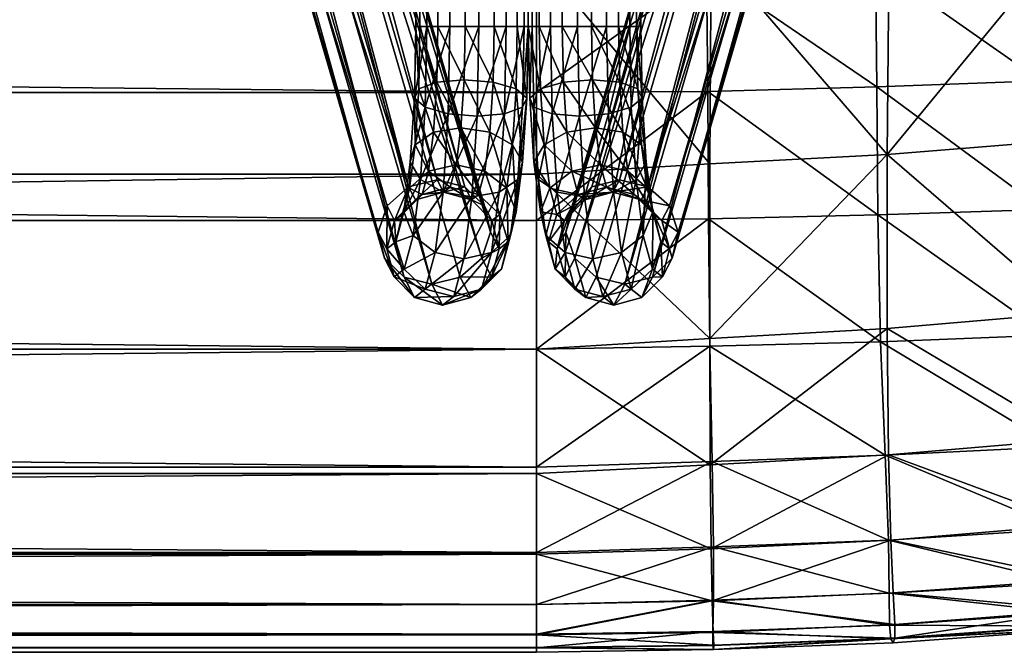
# Model space of a CAD drawing. Header units: inches. Extents: x 0 to 89.2, y -64 to 0.
# Tile 131 of 156: x 75.1 to 79.5, y -24.7 to -21.9. Entities that reach past the tile are written whole.
import ezdxf

# ---------------------------------------------------------------- set-up
doc = ezdxf.new("R2010")
doc.units = ezdxf.units.IN
doc.header["$MEASUREMENT"] = 0
doc.layers.add('AFUCH-3-BSPT', color=4, linetype='Continuous')
doc.layers.add('AFUCH-3-STUP', color=5, linetype='Continuous')

msp = doc.modelspace()

# ---------------------------------------------------------------- meshes
at = {"layer": 'AFUCH-3-BSPT'}
mesh = msp.add_polyface(dxfattribs=at)
corners = [(77.282, -1.5876, 0.4209), (77.282, -21.9693, 0.4209), (77.162, -1.5876, 0.3724), (77.162, -21.9693, 0.3724), (77.0339, -1.5876, 0.3904), (77.0339, -21.9693, 0.3904), (76.9319, -1.5876, 0.4701), (76.9319, -21.9693, 0.4701), (76.8834, -1.5876, 0.59), (76.8834, -21.9693, 0.59), (76.9014, -1.5876, 0.7182), (76.9014, -21.9693, 0.7182), (76.9811, -1.5876, 0.8202), (76.9811, -21.9693, 0.8202), (77.1011, -1.5876, 0.8686), (77.1011, -21.9693, 0.8686), (77.2292, -1.5876, 0.8506), (77.2292, -21.9693, 0.8506), (77.3312, -1.5876, 0.771), (77.3312, -21.9693, 0.771), (77.3797, -1.5876, 0.651), (77.3797, -21.9693, 0.651), (77.3617, -1.5876, 0.5228), (77.3617, -21.9693, 0.5228), (77.0963, -1.3512, 0.9074), (75.4833, -5.5664, 13.0186), (76.8515, -0.8791, 1.8758), (75.6093, -5.5963, 13.0186), (76.9771, -0.91, 1.8782), (75.7352, -5.5536, 13.0186), (77.0996, -0.8791, 1.9063), (75.8274, -5.4497, 13.0186), (77.1862, -0.7947, 1.9524), (75.8612, -5.3126, 13.0186), (77.2135, -0.6793, 2.0043), (75.8274, -5.1788, 13.0186), (77.1744, -0.564, 2.048), (75.7352, -5.0844, 13.0186), (77.0793, -0.4795, 2.0719), (76.9537, -0.4486, 2.0694), (75.3911, -5.4719, 13.0186), (76.7564, -0.7947, 1.8996), (75.3574, -5.3382, 13.0186), (76.7173, -0.6793, 1.9434), (75.3911, -5.201, 13.0186), (76.7446, -0.564, 1.9952), (75.4833, -5.0972, 13.0186), (76.8312, -0.4795, 2.0414), (75.6093, -5.0545, 13.0186)]
mesh.append_faces([[corners[k] for k in face] for face in [(16, 24, 14), (27, 26, 28), (29, 28, 30), (31, 30, 32), (37, 36, 38), (26, 40, 41), (45, 46, 47), (47, 48, 39), (25, 42, 40), (37, 33, 35)]], dxfattribs={"vtx0": -1})
mesh.append_faces([[corners[k] for k in face] for face in [(33, 32, 34), (35, 34, 36), (29, 46, 27), (27, 44, 25), (46, 29, 48), (48, 31, 37)]], dxfattribs={"vtx0": -1, "vtx1": -1})
mesh.append_faces([[corners[k] for k in face] for face in [(41, 42, 43), (43, 44, 45), (27, 46, 44), (25, 44, 42), (48, 29, 31), (37, 31, 33)]], dxfattribs={"vtx0": -1, "vtx2": -1})
mesh.append_faces([[corners[k] for k in face] for face in [(0, 1, 2), (2, 3, 4), (4, 5, 6), (10, 11, 12), (12, 13, 14), (14, 15, 16), (16, 17, 18), (22, 23, 0), (25, 26, 27), (27, 28, 29), (29, 30, 31), (31, 32, 33), (33, 34, 35), (35, 36, 37), (25, 40, 26)]], dxfattribs={"vtx1": -1})
mesh.append_faces([[corners[k] for k in face] for face in [(6, 7, 8), (8, 9, 10), (18, 19, 20), (20, 21, 22)]], dxfattribs={"vtx1": -1, "vtx2": -1})
mesh.append_faces([[corners[k] for k in face] for face in [(37, 38, 39), (41, 40, 42), (43, 42, 44), (45, 44, 46), (47, 46, 48), (39, 48, 37)]], dxfattribs={"vtx2": -1})
mesh = msp.add_polyface(dxfattribs=at)
corners = [(77.7781, -1.5876, 0.8202), (77.6629, -1.3512, 0.9074), (77.6581, -1.5876, 0.8686), (77.5972, -21.9693, 0.3724), (77.4772, -1.5876, 0.4209), (77.5972, -1.5876, 0.3724), (77.7253, -21.9693, 0.3904), (77.7253, -1.5876, 0.3904), (77.8273, -21.9693, 0.4701), (77.8273, -1.5876, 0.4701), (77.8758, -21.9693, 0.59), (77.8758, -1.5876, 0.59), (77.8578, -21.9693, 0.7182), (77.8578, -1.5876, 0.7182), (77.7781, -21.9693, 0.8202), (77.6581, -21.9693, 0.8686), (77.5299, -21.9693, 0.8506), (77.5299, -1.5876, 0.8506), (77.428, -21.9693, 0.771), (77.428, -1.5876, 0.771), (77.3795, -21.9693, 0.651), (77.3795, -1.5876, 0.651), (77.3975, -21.9693, 0.5228), (77.3975, -1.5876, 0.5228), (77.4772, -21.9693, 0.4209), (77.6799, -0.4795, 2.0719), (79.024, -5.0845, 13.0186), (77.8055, -0.4486, 2.0694), (79.1499, -5.0547, 13.0186), (77.928, -0.4795, 2.0414), (79.2759, -5.0974, 13.0186), (78.0146, -0.564, 1.9953), (79.3681, -5.2012, 13.0186), (78.0419, -0.6793, 1.9434), (79.4018, -5.3384, 13.0186), (78.0028, -0.7947, 1.8996), (79.3681, -5.4721, 13.0186), (77.9077, -0.8791, 1.8758), (79.2759, -5.5666, 13.0186), (79.1499, -5.5965, 13.0186), (77.5848, -0.564, 2.048), (78.9318, -5.179, 13.0186), (77.5457, -0.6793, 2.0043), (78.898, -5.3128, 13.0186), (77.573, -0.7947, 1.9524), (78.9318, -5.4499, 13.0186), (77.6596, -0.8791, 1.9063), (79.024, -5.5538, 13.0186), (77.7821, -0.91, 1.8782)]
mesh.append_faces([[corners[k] for k in face] for face in [(0, 1, 2), (3, 4, 5), (6, 5, 7), (8, 7, 9), (14, 13, 0), (15, 0, 2), (16, 2, 17), (18, 17, 19), (24, 23, 4), (27, 26, 28), (29, 28, 30), (31, 30, 32), (33, 32, 34), (35, 34, 36), (37, 36, 38), (26, 40, 41), (41, 42, 43), (43, 44, 45), (45, 46, 47), (47, 48, 39), (43, 26, 41)]], dxfattribs={"vtx0": -1})
mesh.append_faces([[corners[k] for k in face] for face in [(10, 9, 11), (12, 11, 13), (20, 19, 21), (22, 21, 23), (38, 32, 39), (39, 30, 47), (47, 28, 45), (45, 26, 43)]], dxfattribs={"vtx0": -1, "vtx1": -1})
mesh.append_faces([[corners[k] for k in face] for face in [(39, 32, 30), (47, 30, 28), (45, 28, 26), (38, 34, 32)]], dxfattribs={"vtx0": -1, "vtx2": -1})
mesh.append_faces([[corners[k] for k in face] for face in [(25, 26, 27), (27, 28, 29), (29, 30, 31), (35, 36, 37), (25, 40, 26), (36, 34, 38)]], dxfattribs={"vtx1": -1})
mesh.append_faces([[corners[k] for k in face] for face in [(31, 32, 33), (33, 34, 35), (41, 40, 42), (43, 42, 44)]], dxfattribs={"vtx1": -1, "vtx2": -1})
mesh.append_faces([[corners[k] for k in face] for face in [(37, 38, 39), (45, 44, 46), (47, 46, 48), (39, 48, 37)]], dxfattribs={"vtx2": -1})
mesh = msp.add_polyface(dxfattribs=at)
corners = [(76.9811, -21.9693, 0.8202), (77.0963, -22.2057, 0.9074), (77.1011, -21.9693, 0.8686), (76.9014, -21.9693, 0.7182), (76.9761, -22.2164, 0.8607), (77.162, -1.5876, 0.3724), (77.282, -21.9693, 0.4209), (77.162, -21.9693, 0.3724), (77.0339, -1.5876, 0.3904), (77.0339, -21.9693, 0.3904), (76.9319, -1.5876, 0.4701), (76.9319, -21.9693, 0.4701), (76.8834, -1.5876, 0.59), (76.8834, -21.9693, 0.59), (76.9014, -1.5876, 0.7182), (76.9811, -1.5876, 0.8202), (77.1011, -1.5876, 0.8686), (77.2292, -1.5876, 0.8506), (77.2292, -21.9693, 0.8506), (77.3312, -1.5876, 0.771), (77.3312, -21.9693, 0.771), (77.3797, -1.5876, 0.651), (77.3797, -21.9693, 0.651), (77.3617, -1.5876, 0.5228), (77.3617, -21.9693, 0.5228), (77.282, -1.5876, 0.4209), (77.0793, -23.0774, 2.0719), (75.7352, -18.4724, 13.0186), (76.9537, -23.1083, 2.0694), (75.6093, -18.5023, 13.0186), (76.8312, -23.0774, 2.0414), (75.4833, -18.4595, 13.0186), (76.7446, -22.9929, 1.9953), (75.3911, -18.3557, 13.0186), (76.7173, -22.8776, 1.9434), (75.3574, -18.2185, 13.0186), (76.7564, -22.7622, 1.8996), (75.3911, -18.0848, 13.0186), (76.8515, -22.6778, 1.8758), (75.4833, -17.9903, 13.0186), (75.6093, -17.9604, 13.0186), (77.1744, -22.9929, 2.048), (75.8274, -18.3779, 13.0186), (77.2135, -22.8776, 2.0043), (75.8612, -18.2442, 13.0186), (77.1862, -22.7622, 1.9524), (75.8274, -18.107, 13.0186), (77.0996, -22.6778, 1.9063), (75.7352, -18.0031, 13.0186), (76.9771, -22.6469, 1.8782)]
mesh.append_faces([[corners[k] for k in face] for face in [(0, 1, 2), (3, 4, 0), (5, 6, 7), (8, 7, 9), (10, 9, 11), (15, 3, 0), (16, 0, 2), (17, 2, 18), (19, 18, 20), (25, 24, 6), (28, 27, 29), (30, 29, 31), (32, 31, 33), (34, 33, 35), (36, 35, 37), (38, 37, 39), (27, 41, 42), (42, 43, 44), (44, 45, 46), (46, 47, 48), (48, 49, 40), (44, 27, 42)]], dxfattribs={"vtx0": -1})
mesh.append_faces([[corners[k] for k in face] for face in [(12, 11, 13), (14, 13, 3), (21, 20, 22), (23, 22, 24), (39, 33, 40), (40, 31, 48), (48, 29, 46), (46, 27, 44)]], dxfattribs={"vtx0": -1, "vtx1": -1})
mesh.append_faces([[corners[k] for k in face] for face in [(40, 33, 31), (48, 31, 29), (46, 29, 27), (39, 35, 33)]], dxfattribs={"vtx0": -1, "vtx2": -1})
mesh.append_faces([[corners[k] for k in face] for face in [(26, 27, 28), (28, 29, 30), (30, 31, 32), (36, 37, 38), (26, 41, 27), (37, 35, 39)]], dxfattribs={"vtx1": -1})
mesh.append_faces([[corners[k] for k in face] for face in [(32, 33, 34), (34, 35, 36), (42, 41, 43), (44, 43, 45)]], dxfattribs={"vtx1": -1, "vtx2": -1})
mesh.append_faces([[corners[k] for k in face] for face in [(38, 39, 40), (46, 45, 47), (48, 47, 49), (40, 49, 38)]], dxfattribs={"vtx2": -1})
mesh = msp.add_polyface(dxfattribs=at)
corners = [(77.4772, -21.9693, 0.4209), (77.4772, -1.5876, 0.4209), (77.5972, -21.9693, 0.3724), (77.5972, -1.5876, 0.3724), (77.7253, -21.9693, 0.3904), (77.7253, -1.5876, 0.3904), (77.8273, -21.9693, 0.4701), (77.8273, -1.5876, 0.4701), (77.8758, -21.9693, 0.59), (77.8758, -1.5876, 0.59), (77.8578, -21.9693, 0.7182), (77.8578, -1.5876, 0.7182), (77.7781, -21.9693, 0.8202), (77.7781, -1.5876, 0.8202), (77.6581, -21.9693, 0.8686), (77.6581, -1.5876, 0.8686), (77.5299, -21.9693, 0.8506), (77.5299, -1.5876, 0.8506), (77.428, -21.9693, 0.771), (77.428, -1.5876, 0.771), (77.3795, -21.9693, 0.651), (77.3795, -1.5876, 0.651), (77.3975, -21.9693, 0.5228), (77.3975, -1.5876, 0.5228), (77.6629, -22.2057, 0.9074), (77.7831, -22.2164, 0.8607), (79.2759, -17.9905, 13.0186), (77.9077, -22.6778, 1.8758), (79.1499, -17.9606, 13.0186), (77.7821, -22.6469, 1.8782), (79.024, -18.0033, 13.0186), (77.6596, -22.6778, 1.9063), (78.9318, -18.1072, 13.0186), (77.573, -22.7622, 1.9524), (78.898, -18.2443, 13.0186), (77.5457, -22.8776, 2.0043), (78.9318, -18.3781, 13.0186), (77.5848, -22.9929, 2.048), (79.024, -18.4725, 13.0186), (77.6799, -23.0774, 2.0719), (77.8055, -23.1083, 2.0694), (79.3681, -18.085, 13.0186), (78.0028, -22.7622, 1.8996), (79.4018, -18.2187, 13.0186), (78.0419, -22.8776, 1.9434), (79.3681, -18.3559, 13.0186), (78.0146, -22.9929, 1.9952), (79.2759, -18.4597, 13.0186), (77.928, -23.0774, 2.0414), (79.1499, -18.5024, 13.0186)]
mesh.append_faces([[corners[k] for k in face] for face in [(16, 24, 14), (14, 25, 12), (28, 27, 29), (30, 29, 31), (32, 31, 33), (38, 37, 39), (27, 41, 42), (46, 47, 48), (48, 49, 40), (26, 43, 41), (38, 34, 36)]], dxfattribs={"vtx0": -1})
mesh.append_faces([[corners[k] for k in face] for face in [(34, 33, 35), (36, 35, 37), (30, 47, 28), (28, 45, 26), (47, 30, 49), (49, 32, 38)]], dxfattribs={"vtx0": -1, "vtx1": -1})
mesh.append_faces([[corners[k] for k in face] for face in [(42, 43, 44), (44, 45, 46), (28, 47, 45), (26, 45, 43), (49, 30, 32), (38, 32, 34)]], dxfattribs={"vtx0": -1, "vtx2": -1})
mesh.append_faces([[corners[k] for k in face] for face in [(0, 1, 2), (2, 3, 4), (4, 5, 6), (10, 11, 12), (12, 13, 14), (14, 15, 16), (16, 17, 18), (22, 23, 0), (26, 27, 28), (28, 29, 30), (30, 31, 32), (32, 33, 34), (34, 35, 36), (36, 37, 38), (26, 41, 27)]], dxfattribs={"vtx1": -1})
mesh.append_faces([[corners[k] for k in face] for face in [(6, 7, 8), (8, 9, 10), (18, 19, 20), (20, 21, 22)]], dxfattribs={"vtx1": -1, "vtx2": -1})
mesh.append_faces([[corners[k] for k in face] for face in [(38, 39, 40), (42, 41, 43), (44, 43, 45), (46, 45, 47), (48, 47, 49), (40, 49, 38)]], dxfattribs={"vtx2": -1})
mesh = msp.add_polyface(dxfattribs=at)
corners = [(77.1011, -21.9693, 0.8686), (77.0963, -22.2057, 0.9074), (77.2243, -22.2164, 0.8912), (77.2292, -21.9693, 0.8506), (77.3257, -22.2459, 0.8164), (77.3312, -21.9693, 0.771), (77.3733, -22.2861, 0.703), (77.3797, -21.9693, 0.651), (77.3545, -22.3264, 0.5814), (77.3617, -21.9693, 0.5228), (77.2742, -22.3558, 0.4843), (77.282, -21.9693, 0.4209), (77.154, -22.3666, 0.4376), (77.162, -21.9693, 0.3724), (77.0261, -22.3558, 0.4538), (77.0339, -21.9693, 0.3904), (76.9247, -22.3264, 0.5287), (76.9319, -21.9693, 0.4701), (76.877, -22.2861, 0.642), (76.8834, -21.9693, 0.59), (76.8959, -22.2459, 0.7636), (76.9014, -21.9693, 0.7182), (76.9761, -22.2164, 0.8607), (76.9811, -21.9693, 0.8202), (76.8586, -22.5692, 0.7925), (76.8797, -22.493, 0.8949), (76.9394, -22.6083, 1.1597), (76.9617, -22.4373, 0.9781), (77.0612, -22.5804, 1.1934), (77.1876, -22.6083, 1.1902), (77.0826, -22.4168, 1.0197), (77.2099, -22.4373, 1.0085), (76.9039, -22.6454, 0.6982), (77.0036, -22.7012, 0.6374), (77.1309, -22.7216, 0.6262), (77.2517, -22.7012, 0.6678), (77.3548, -22.5692, 0.8534), (77.3337, -22.6454, 0.751), (77.3095, -22.493, 0.9477), (77.2846, -22.6844, 1.151)]
mesh.append_faces([[corners[k] for k in face] for face in [(0, 2, 3), (3, 4, 5), (9, 10, 11), (11, 12, 13), (13, 14, 15), (15, 16, 17), (30, 29, 31), (1, 31, 2), (14, 32, 16), (12, 33, 14), (10, 34, 12), (8, 35, 10), (38, 2, 31), (31, 39, 38)]], dxfattribs={"vtx0": -1})
mesh.append_faces([[corners[k] for k in face] for face in [(24, 25, 18), (32, 24, 16), (36, 37, 6), (38, 36, 4)]], dxfattribs={"vtx0": -1, "vtx1": -1})
mesh.append_faces([[corners[k] for k in face] for face in [(5, 6, 7), (7, 8, 9), (17, 18, 19), (19, 20, 21), (6, 37, 8), (4, 36, 6)]], dxfattribs={"vtx0": -1, "vtx2": -1})
mesh.append_faces([[corners[k] for k in face] for face in [(25, 27, 20), (28, 29, 30), (30, 31, 1), (27, 30, 22)]], dxfattribs={"vtx1": -1})
mesh.append_faces([[corners[k] for k in face] for face in [(5, 4, 6), (7, 6, 8), (17, 16, 18), (19, 18, 20), (24, 18, 16), (25, 20, 18)]], dxfattribs={"vtx1": -1, "vtx2": -1})
mesh.append_faces([[corners[k] for k in face] for face in [(0, 1, 2), (3, 2, 4), (9, 8, 10), (11, 10, 12), (13, 12, 14), (15, 14, 16), (21, 20, 22), (23, 22, 1), (26, 27, 25), (28, 30, 27), (27, 22, 20), (30, 1, 22), (38, 4, 2)]], dxfattribs={"vtx2": -1})
mesh = msp.add_polyface(dxfattribs=at)
corners = [(77.7253, -21.9693, 0.3904), (77.6052, -22.3666, 0.4376), (77.5972, -21.9693, 0.3724), (77.485, -22.3558, 0.4843), (77.4772, -21.9693, 0.4209), (77.4047, -22.3264, 0.5814), (77.3975, -21.9693, 0.5228), (77.3859, -22.2861, 0.703), (77.3795, -21.9693, 0.651), (77.4335, -22.2459, 0.8164), (77.428, -21.9693, 0.771), (77.5349, -22.2164, 0.8912), (77.5299, -21.9693, 0.8506), (77.6629, -22.2057, 0.9074), (77.6581, -21.9693, 0.8686), (77.7831, -22.2164, 0.8607), (77.7781, -21.9693, 0.8202), (77.8633, -22.2459, 0.7636), (77.8578, -21.9693, 0.7182), (77.8821, -22.2861, 0.642), (77.8758, -21.9693, 0.59), (77.8345, -22.3264, 0.5287), (77.8273, -21.9693, 0.4701), (77.7331, -22.3558, 0.4538), (77.4043, -22.5692, 0.8534), (77.4497, -22.493, 0.9477), (77.5716, -22.6083, 1.1902), (77.5493, -22.4373, 1.0085), (77.698, -22.5804, 1.1934), (77.8198, -22.6083, 1.1597), (77.6766, -22.4168, 1.0197), (77.7975, -22.4373, 0.9781), (77.4255, -22.6454, 0.751), (77.5075, -22.7012, 0.6678), (77.6283, -22.7216, 0.6262), (77.7556, -22.7012, 0.6374), (77.9006, -22.5692, 0.7925), (77.8553, -22.6454, 0.6982), (77.8795, -22.493, 0.8949), (77.9044, -22.6844, 1.0982)]
mesh.append_faces([[corners[k] for k in face] for face in [(0, 1, 2), (2, 3, 4), (4, 5, 6), (10, 11, 12), (16, 17, 18), (22, 23, 0), (30, 29, 31), (13, 31, 15), (3, 32, 5), (1, 33, 3), (23, 34, 1), (21, 35, 23), (38, 15, 31), (31, 39, 38)]], dxfattribs={"vtx0": -1})
mesh.append_faces([[corners[k] for k in face] for face in [(24, 25, 7), (32, 24, 5), (36, 37, 19), (38, 36, 17)]], dxfattribs={"vtx0": -1, "vtx1": -1})
mesh.append_faces([[corners[k] for k in face] for face in [(6, 7, 8), (8, 9, 10), (18, 19, 20), (20, 21, 22), (19, 37, 21), (17, 36, 19)]], dxfattribs={"vtx0": -1, "vtx2": -1})
mesh.append_faces([[corners[k] for k in face] for face in [(25, 27, 9), (28, 29, 30), (30, 31, 13), (27, 30, 11)]], dxfattribs={"vtx1": -1})
mesh.append_faces([[corners[k] for k in face] for face in [(6, 5, 7), (8, 7, 9), (18, 17, 19), (20, 19, 21), (24, 7, 5), (25, 9, 7)]], dxfattribs={"vtx1": -1, "vtx2": -1})
mesh.append_faces([[corners[k] for k in face] for face in [(2, 1, 3), (4, 3, 5), (10, 9, 11), (12, 11, 13), (14, 13, 15), (16, 15, 17), (22, 21, 23), (0, 23, 1), (26, 27, 25), (28, 30, 27), (27, 11, 9), (30, 13, 11), (38, 17, 15)]], dxfattribs={"vtx2": -1})
mesh = msp.add_polyface(dxfattribs=at)
corners = [(77.2135, -22.8776, 2.0043), (77.2194, -22.8266, 1.6816), (77.1862, -22.7622, 1.9524), (77.1293, -22.7353, 1.6643), (77.0996, -22.6778, 1.9063), (77.0056, -22.7019, 1.6468), (76.9771, -22.6469, 1.8782), (76.8812, -22.7353, 1.6338), (76.8515, -22.6778, 1.8758), (76.7896, -22.8266, 1.6288), (76.7564, -22.7622, 1.8996), (77.0346, -22.6789, 1.4101), (76.9116, -22.7113, 1.3864), (76.9394, -22.6083, 1.1597), (76.8548, -22.6844, 1.0982), (76.8797, -22.493, 0.8949), (76.8586, -22.5692, 0.7925), (77.0612, -22.5804, 1.1934), (76.9617, -22.4373, 0.9781), (77.1597, -22.7113, 1.4168), (77.1876, -22.6083, 1.1902), (76.8236, -22.7997, 1.3519), (76.83, -22.7885, 1.0254), (76.8717, -22.8925, 0.9607), (76.9039, -22.6454, 0.6982), (77.0036, -22.7012, 0.6374), (77.0261, -22.3558, 0.4538), (77.1309, -22.7216, 0.6262), (76.9687, -22.9687, 0.9215), (77.154, -22.3666, 0.4376), (77.2517, -22.7012, 0.6678), (77.095, -22.9965, 0.9183), (77.2742, -22.3558, 0.4843), (77.3015, -22.8925, 1.0134), (77.2168, -22.9687, 0.9519), (77.3337, -22.6454, 0.751), (77.3545, -22.3264, 0.5814), (77.3263, -22.7885, 1.0863), (77.3548, -22.5692, 0.8534), (77.2534, -22.7997, 1.4046), (77.2906, -22.9205, 1.3768), (77.2846, -22.6844, 1.151), (77.3095, -22.493, 0.9477), (77.2099, -22.4373, 1.0085)]
mesh.append_faces([[corners[k] for k in face] for face in [(2, 3, 4), (4, 5, 6), (6, 7, 8), (8, 9, 10), (11, 3, 19), (17, 19, 20), (21, 7, 12), (25, 23, 24), (27, 28, 25), (30, 31, 27), (35, 34, 30), (20, 39, 41)]], dxfattribs={"vtx0": -1})
mesh.append_faces([[corners[k] for k in face] for face in [(22, 14, 16), (23, 22, 24), (37, 33, 38), (39, 40, 41), (41, 37, 42)]], dxfattribs={"vtx0": -1, "vtx1": -1})
mesh.append_faces([[corners[k] for k in face] for face in [(0, 1, 2), (22, 21, 14), (24, 22, 16), (38, 33, 35), (41, 40, 37), (42, 37, 38)]], dxfattribs={"vtx0": -1, "vtx2": -1})
mesh.append_faces([[corners[k] for k in face] for face in [(12, 11, 13), (14, 13, 15), (13, 17, 18), (5, 3, 11), (11, 19, 17), (7, 5, 12), (9, 7, 21), (21, 12, 14), (25, 24, 26), (27, 25, 29), (30, 27, 32), (33, 34, 35), (35, 30, 36), (39, 19, 1)]], dxfattribs={"vtx1": -1})
mesh.append_faces([[corners[k] for k in face] for face in [(14, 15, 16)]], dxfattribs={"vtx1": -1, "vtx2": -1})
mesh.append_faces([[corners[k] for k in face] for face in [(2, 1, 3), (4, 3, 5), (6, 5, 7), (8, 7, 9), (5, 11, 12), (12, 13, 14), (11, 17, 13), (19, 3, 1), (20, 19, 39), (43, 20, 41)]], dxfattribs={"vtx2": -1})
mesh = msp.add_polyface(dxfattribs=at)
corners = [(78.0419, -22.8776, 1.9434), (77.9696, -22.8266, 1.6288), (78.0028, -22.7622, 1.8996), (77.878, -22.7353, 1.6338), (77.9077, -22.6778, 1.8758), (77.7536, -22.7019, 1.6468), (77.7821, -22.6469, 1.8782), (77.6298, -22.7353, 1.6643), (77.6596, -22.6778, 1.9063), (77.5398, -22.8266, 1.6816), (77.573, -22.7622, 1.9524), (77.7246, -22.6789, 1.4101), (77.5995, -22.7113, 1.4168), (77.5716, -22.6083, 1.1902), (77.4746, -22.6844, 1.151), (77.4497, -22.493, 0.9477), (77.4043, -22.5692, 0.8534), (77.698, -22.5804, 1.1934), (77.5493, -22.4373, 1.0085), (77.8476, -22.7113, 1.3864), (77.8198, -22.6083, 1.1597), (77.5058, -22.7997, 1.4046), (77.4329, -22.7885, 1.0863), (77.4577, -22.8925, 1.0134), (77.4255, -22.6454, 0.751), (77.5075, -22.7012, 0.6678), (77.485, -22.3558, 0.4843), (77.6283, -22.7216, 0.6262), (77.5424, -22.9686, 0.9519), (77.6052, -22.3666, 0.4376), (77.7556, -22.7012, 0.6374), (77.6642, -22.9965, 0.9183), (77.7331, -22.3558, 0.4538), (77.8875, -22.8925, 0.9607), (77.7905, -22.9686, 0.9215), (77.8553, -22.6454, 0.6982), (77.8345, -22.3264, 0.5287), (77.9292, -22.7885, 1.0254), (77.9006, -22.5692, 0.7925), (77.9356, -22.7997, 1.3519), (77.9649, -22.9205, 1.3159), (77.9044, -22.6844, 1.0982), (77.8795, -22.493, 0.8949), (77.7975, -22.4373, 0.9781)]
mesh.append_faces([[corners[k] for k in face] for face in [(2, 3, 4), (4, 5, 6), (6, 7, 8), (8, 9, 10), (11, 3, 19), (17, 19, 20), (21, 7, 12), (25, 23, 24), (27, 28, 25), (30, 31, 27), (35, 34, 30), (20, 39, 41)]], dxfattribs={"vtx0": -1})
mesh.append_faces([[corners[k] for k in face] for face in [(22, 14, 16), (23, 22, 24), (37, 33, 38), (39, 40, 41), (41, 37, 42)]], dxfattribs={"vtx0": -1, "vtx1": -1})
mesh.append_faces([[corners[k] for k in face] for face in [(0, 1, 2), (22, 21, 14), (24, 22, 16), (38, 33, 35), (41, 40, 37), (42, 37, 38)]], dxfattribs={"vtx0": -1, "vtx2": -1})
mesh.append_faces([[corners[k] for k in face] for face in [(12, 11, 13), (14, 13, 15), (13, 17, 18), (5, 3, 11), (11, 19, 17), (7, 5, 12), (9, 7, 21), (21, 12, 14), (25, 24, 26), (27, 25, 29), (30, 27, 32), (33, 34, 35), (35, 30, 36), (39, 19, 1)]], dxfattribs={"vtx1": -1})
mesh.append_faces([[corners[k] for k in face] for face in [(14, 15, 16)]], dxfattribs={"vtx1": -1, "vtx2": -1})
mesh.append_faces([[corners[k] for k in face] for face in [(2, 1, 3), (4, 3, 5), (6, 5, 7), (8, 7, 9), (5, 11, 12), (12, 13, 14), (11, 17, 13), (19, 3, 1), (20, 19, 39), (43, 20, 41)]], dxfattribs={"vtx2": -1})
mesh = msp.add_polyface(dxfattribs=at)
corners = [(76.8312, -23.0774, 2.0414), (77.0014, -23.2007, 1.6804), (76.9537, -23.1083, 2.0694), (77.1258, -23.1673, 1.6934), (77.0793, -23.0774, 2.0719), (77.2173, -23.076, 1.6984), (77.1744, -22.9929, 2.048), (77.2516, -22.9513, 1.6941), (77.2135, -22.8776, 2.0043), (77.2194, -22.8266, 1.6816), (76.7564, -22.7622, 1.8996), (76.7896, -22.8266, 1.6288), (76.7554, -22.9513, 1.6332), (76.7173, -22.8776, 1.9434), (76.7876, -23.076, 1.6456), (76.7446, -22.9929, 1.9953), (76.8776, -23.1673, 1.663), (76.7943, -22.9205, 1.3159), (76.8236, -22.7997, 1.3519), (76.83, -22.7885, 1.0254), (76.8315, -23.0413, 1.2881), (76.8717, -22.8925, 0.9607), (76.9252, -23.1297, 1.2759), (76.9687, -22.9687, 0.9215), (77.0036, -22.7012, 0.6374), (77.0503, -23.1621, 1.2826), (77.095, -22.9965, 0.9183), (77.1309, -22.7216, 0.6262), (77.1733, -23.1297, 1.3064), (77.2168, -22.9687, 0.9519), (77.2517, -22.7012, 0.6678), (77.2612, -23.0413, 1.3409), (77.3015, -22.8925, 1.0134), (77.2906, -22.9205, 1.3768), (77.3263, -22.7885, 1.0863), (77.2534, -22.7997, 1.4046)]
mesh.append_faces([[corners[k] for k in face] for face in [(0, 1, 2), (2, 3, 4), (4, 5, 6), (15, 16, 0), (22, 14, 20), (23, 20, 21), (25, 16, 22), (26, 22, 23), (28, 1, 25), (29, 25, 26), (31, 3, 28), (32, 28, 29)]], dxfattribs={"vtx0": -1})
mesh.append_faces([[corners[k] for k in face] for face in [(12, 11, 17), (17, 18, 19), (14, 12, 20), (20, 17, 21), (7, 5, 33), (33, 31, 34), (9, 7, 35)]], dxfattribs={"vtx0": -1, "vtx1": -1})
mesh.append_faces([[corners[k] for k in face] for face in [(6, 7, 8), (10, 12, 13), (13, 14, 15), (17, 11, 18), (20, 12, 17), (21, 17, 19), (33, 5, 31), (34, 31, 32), (35, 7, 33)]], dxfattribs={"vtx0": -1, "vtx2": -1})
mesh.append_faces([[corners[k] for k in face] for face in [(16, 14, 22), (22, 20, 23), (23, 21, 24), (1, 16, 25), (25, 22, 26), (26, 23, 27), (3, 1, 28), (28, 25, 29), (29, 26, 30), (5, 3, 31), (31, 28, 32)]], dxfattribs={"vtx1": -1})
mesh.append_faces([[corners[k] for k in face] for face in [(6, 5, 7), (8, 7, 9), (10, 11, 12), (13, 12, 14)]], dxfattribs={"vtx1": -1, "vtx2": -1})
mesh.append_faces([[corners[k] for k in face] for face in [(2, 1, 3), (4, 3, 5), (15, 14, 16), (0, 16, 1)]], dxfattribs={"vtx2": -1})
mesh = msp.add_polyface(dxfattribs=at)
corners = [(77.6799, -23.0774, 2.0719), (77.7578, -23.2007, 1.6804), (77.8055, -23.1083, 2.0694), (77.8816, -23.1673, 1.6629), (77.928, -23.0774, 2.0414), (77.9716, -23.076, 1.6456), (78.0146, -22.9929, 1.9952), (78.0038, -22.9513, 1.6331), (78.0419, -22.8776, 1.9434), (77.9696, -22.8266, 1.6288), (77.573, -22.7622, 1.9524), (77.5398, -22.8266, 1.6816), (77.5076, -22.9513, 1.6941), (77.5457, -22.8776, 2.0043), (77.5418, -23.076, 1.6984), (77.5848, -22.9929, 2.048), (77.6334, -23.1673, 1.6934), (77.4686, -22.9205, 1.3768), (77.5058, -22.7997, 1.4046), (77.4329, -22.7885, 1.0863), (77.4979, -23.0413, 1.3409), (77.4577, -22.8925, 1.0134), (77.5859, -23.1297, 1.3064), (77.5424, -22.9686, 0.9519), (77.5075, -22.7012, 0.6678), (77.7089, -23.1621, 1.2826), (77.6642, -22.9965, 0.9183), (77.6283, -22.7216, 0.6262), (77.834, -23.1297, 1.2759), (77.7905, -22.9686, 0.9215), (77.7556, -22.7012, 0.6374), (77.9277, -23.0413, 1.2881), (77.8875, -22.8925, 0.9607), (77.9649, -22.9205, 1.3159), (77.9292, -22.7885, 1.0254), (77.9356, -22.7997, 1.3519)]
mesh.append_faces([[corners[k] for k in face] for face in [(0, 1, 2), (2, 3, 4), (4, 5, 6), (15, 16, 0), (22, 14, 20), (23, 20, 21), (25, 16, 22), (26, 22, 23), (28, 1, 25), (29, 25, 26), (31, 3, 28), (32, 28, 29)]], dxfattribs={"vtx0": -1})
mesh.append_faces([[corners[k] for k in face] for face in [(12, 11, 17), (17, 18, 19), (14, 12, 20), (20, 17, 21), (7, 5, 33), (33, 31, 34), (9, 7, 35)]], dxfattribs={"vtx0": -1, "vtx1": -1})
mesh.append_faces([[corners[k] for k in face] for face in [(6, 7, 8), (10, 12, 13), (13, 14, 15), (17, 11, 18), (20, 12, 17), (21, 17, 19), (33, 5, 31), (34, 31, 32), (35, 7, 33)]], dxfattribs={"vtx0": -1, "vtx2": -1})
mesh.append_faces([[corners[k] for k in face] for face in [(16, 14, 22), (22, 20, 23), (23, 21, 24), (1, 16, 25), (25, 22, 26), (26, 23, 27), (3, 1, 28), (28, 25, 29), (29, 26, 30), (5, 3, 31), (31, 28, 32)]], dxfattribs={"vtx1": -1})
mesh.append_faces([[corners[k] for k in face] for face in [(6, 5, 7), (8, 7, 9), (10, 11, 12), (13, 12, 14)]], dxfattribs={"vtx1": -1, "vtx2": -1})
mesh.append_faces([[corners[k] for k in face] for face in [(2, 1, 3), (4, 3, 5), (15, 14, 16), (0, 16, 1)]], dxfattribs={"vtx2": -1})
at = {"layer": 'AFUCH-3-STUP'}
mesh = msp.add_polyface(dxfattribs=at)
corners = [(24.9638, -12.6134, 13.137), (77.4157, -12.6134, 13.137), (77.4157, -13.0931, 13.1366), (24.9638, -13.0931, 13.1366), (77.4157, -13.5727, 13.1362), (24.9638, -13.5727, 13.1362), (77.4157, -14.0524, 13.1358), (24.9638, -14.0524, 13.1358), (77.4157, -14.5321, 13.1354), (24.9638, -14.5321, 13.1354), (77.4157, -15.0119, 13.135), (24.9638, -15.0119, 13.135), (77.4157, -15.4917, 13.1346), (24.9638, -15.4917, 13.1346), (77.4157, -15.9715, 13.1342), (24.9638, -15.9715, 13.1342), (77.4157, -16.4512, 13.1338), (24.9638, -16.4512, 13.1338), (77.4157, -16.931, 13.1334), (24.9638, -16.931, 13.1334), (77.4157, -17.4107, 13.133), (24.9638, -17.4107, 13.133), (77.4157, -17.8905, 13.1326), (24.9638, -13.4227, 17.4304), (77.4157, -13.4227, 17.4304), (77.4157, -12.6696, 17.4183), (24.9638, -14.1942, 17.4369), (77.4157, -14.1942, 17.4369), (24.9638, -14.9938, 17.4397), (77.4157, -14.9938, 17.4397), (24.9638, -15.829, 17.42), (77.4157, -15.829, 17.42), (24.9638, -16.6983, 17.3994), (77.4157, -16.6983, 17.3994), (24.9638, -17.6086, 17.3626), (77.4157, -17.6086, 17.3626), (24.9638, -18.5636, 17.3057), (77.4157, -18.5636, 17.3057), (24.9638, -19.5649, 17.2254), (77.4157, -19.5649, 17.2254), (24.9638, -20.609, 17.1168), (77.4157, -20.609, 17.1168), (24.9638, -21.6588, 16.9691), (77.4157, -21.6588, 16.9691), (24.9638, -22.622, 16.8015), (77.4157, -22.622, 16.8015), (24.9638, -23.395, 16.6375), (77.4157, -23.395, 16.6375), (24.9638, -23.9436, 16.4866), (77.4157, -23.9436, 16.4866), (24.9638, -24.3004, 16.3426), (77.4157, -24.3004, 16.3426), (24.9638, -24.5232, 16.1887), (77.4157, -24.5232, 16.1887), (24.9638, -24.6566, 15.9895), (77.4157, -24.6566, 15.9895), (24.9638, -24.7124, 15.7261), (77.4157, -24.7124, 15.7261), (24.9638, -24.734, 15.4029), (77.4157, -24.734, 15.4029), (24.9638, -24.7148, 15.0677), (77.4157, -24.7148, 15.0677), (24.9638, -24.6537, 14.7741), (77.4157, -24.6537, 14.7741), (24.9638, -24.5227, 14.538), (77.4157, -24.5227, 14.538), (24.9638, -24.2931, 14.3437), (77.4157, -24.2931, 14.3437), (24.9638, -23.9163, 14.1531), (77.4157, -23.9163, 14.1531), (24.9638, -23.3958, 13.9674), (77.4157, -23.3958, 13.9674), (24.9638, -22.8262, 13.7839), (77.4157, -22.8262, 13.7839), (24.9638, -22.2611, 13.6018), (77.4157, -22.2611, 13.6018), (24.9638, -21.7214, 13.4279), (77.4157, -21.7214, 13.4279), (24.9638, -21.2506, 13.2762), (77.4157, -21.2506, 13.2762), (24.9638, -20.8808, 13.176), (77.4157, -20.8808, 13.176)]
mesh.append_faces([[corners[k] for k in face] for face in [(0, 1, 2), (3, 2, 4), (5, 4, 6), (7, 6, 8), (9, 8, 10), (11, 10, 12), (13, 12, 14), (15, 14, 16), (17, 16, 18), (19, 18, 20), (21, 20, 22), (23, 24, 25), (26, 27, 24), (28, 29, 27), (30, 31, 29), (32, 33, 31), (34, 35, 33), (36, 37, 35), (38, 39, 37), (40, 41, 39), (42, 43, 41), (44, 45, 43), (46, 47, 45), (48, 49, 47), (56, 57, 55), (58, 59, 57), (60, 61, 59), (68, 69, 67), (70, 71, 69), (72, 73, 71), (74, 75, 73), (76, 77, 75), (80, 81, 79)]], dxfattribs={"vtx0": -1, "vtx1": -1, "vtx2": -1})
mesh.append_faces([[corners[k] for k in face] for face in [(50, 51, 49), (52, 53, 51), (54, 55, 53), (62, 63, 61), (64, 65, 63), (66, 67, 65), (78, 79, 77)]], dxfattribs={"vtx1": -1, "vtx2": -1})
mesh = msp.add_polyface(dxfattribs=at)
corners = [(77.4157, -20.8808, 13.176), (24.9638, -20.8808, 13.176), (24.9638, -20.5583, 13.1465), (77.4157, -20.5583, 13.1465), (24.9638, -20.2031, 13.1354), (77.4157, -20.2031, 13.1354), (24.9638, -19.7868, 13.131), (77.4157, -19.7868, 13.131), (24.9638, -19.3263, 13.1314), (77.4157, -19.3263, 13.1314), (24.9638, -18.8497, 13.1318), (77.4157, -18.8497, 13.1318), (24.9638, -18.3702, 13.1322), (77.4157, -18.3702, 13.1322), (24.9638, -17.8905, 13.1326), (77.4157, -17.8905, 13.1326), (77.4157, -17.4107, 13.133), (24.9638, -17.4107, 13.133), (24.9638, -16.931, 13.1334), (77.4157, -16.6983, 17.3994), (24.9638, -16.6983, 17.3994), (24.9638, -17.6086, 17.3626), (77.4157, -17.6086, 17.3626), (24.9638, -18.5636, 17.3057), (77.4157, -18.5636, 17.3057), (24.9638, -19.5649, 17.2254), (77.4157, -19.5649, 17.2254), (24.9638, -20.609, 17.1168), (77.4157, -20.609, 17.1168), (24.9638, -21.6588, 16.9691), (77.4157, -21.6588, 16.9691), (24.9638, -22.622, 16.8015), (77.4157, -22.622, 16.8015), (24.9638, -23.395, 16.6375), (77.4157, -23.395, 16.6375), (24.9638, -23.9436, 16.4866), (77.4157, -23.9436, 16.4866), (24.9638, -24.3004, 16.3426), (77.4157, -24.3004, 16.3426), (24.9638, -24.5232, 16.1887), (77.4157, -24.5232, 16.1887), (24.9638, -24.6566, 15.9895), (77.4157, -24.6566, 15.9895), (24.9638, -24.7124, 15.7261), (77.4157, -24.7124, 15.7261), (24.9638, -24.734, 15.4029), (77.4157, -24.734, 15.4029), (24.9638, -24.7148, 15.0677), (77.4157, -24.7148, 15.0677), (24.9638, -24.6537, 14.7741), (77.4157, -24.6537, 14.7741), (24.9638, -24.5227, 14.538), (77.4157, -24.5227, 14.538), (24.9638, -24.2931, 14.3437), (77.4157, -24.2931, 14.3437), (24.9638, -23.9163, 14.1531), (77.4157, -23.9163, 14.1531), (24.9638, -23.3958, 13.9674), (77.4157, -23.3958, 13.9674), (24.9638, -22.8262, 13.7839), (77.4157, -22.8262, 13.7839), (24.9638, -22.2611, 13.6018), (77.4157, -22.2611, 13.6018), (24.9638, -21.7214, 13.4279), (77.4157, -21.7214, 13.4279), (24.9638, -21.2506, 13.2762), (77.4157, -21.2506, 13.2762)]
mesh.append_faces([[corners[k] for k in face] for face in [(0, 1, 2), (4, 5, 3), (5, 4, 6), (6, 7, 5), (7, 6, 8), (8, 9, 7), (9, 8, 10), (10, 11, 9), (11, 10, 12), (12, 13, 11), (13, 12, 14), (14, 15, 13), (16, 17, 18), (15, 14, 17), (19, 20, 21), (22, 21, 23), (24, 23, 25), (26, 25, 27), (28, 27, 29), (30, 29, 31), (32, 31, 33), (34, 33, 35), (36, 35, 37), (44, 43, 45), (46, 45, 47), (48, 47, 49), (56, 55, 57), (58, 57, 59), (60, 59, 61), (62, 61, 63), (64, 63, 65)]], dxfattribs={"vtx0": -1, "vtx1": -1, "vtx2": -1})
mesh.append_faces([[corners[k] for k in face] for face in [(2, 3, 0), (3, 2, 4), (38, 37, 39), (40, 39, 41), (42, 41, 43), (50, 49, 51), (52, 51, 53), (54, 53, 55), (66, 65, 1)]], dxfattribs={"vtx1": -1, "vtx2": -1})
mesh = msp.add_polyface(dxfattribs=at)
corners = [(78.8971, -21.2161, 13.3032), (78.1565, -21.2518, 13.2933), (78.1404, -20.8715, 13.1888), (78.8692, -20.8226, 13.1983), (79.6097, -21.1562, 13.3175), (78.9118, -21.6973, 13.4479), (78.167, -21.7224, 13.4363), (79.6326, -21.6609, 13.4571), (78.9181, -22.237, 13.6107), (78.1721, -22.2573, 13.6037), (78.9224, -22.8024, 13.7825), (78.1749, -22.8194, 13.7848), (78.9346, -23.3621, 13.967), (78.1811, -23.3816, 13.9661), (78.9544, -23.8637, 14.1535), (78.1916, -23.8905, 14.1478), (80.273, -21.062, 13.3338), (79.5603, -20.7336, 13.2051), (79.6424, -22.2099, 13.6227), (79.6521, -22.778, 13.794), (79.6735, -23.3332, 13.9792), (79.7055, -23.8261, 14.1619), (79.7798, -21.5427, 16.9579), (78.9735, -21.5993, 16.9642), (78.9635, -22.535, 16.8064), (79.768, -22.4708, 16.8089), (78.1874, -21.6331, 16.9661), (78.1814, -22.5772, 16.8042), (78.1806, -23.3483, 16.6431), (78.9641, -23.3042, 16.6478), (79.7727, -23.2346, 16.6529), (78.2007, -20.6037, 17.1097), (78.9982, -20.5796, 17.1014), (79.8145, -20.5357, 17.0939), (78.1827, -23.9059, 16.4932), (78.9705, -23.8619, 16.4925), (79.7843, -23.7924, 16.4991)]
mesh.append_faces([[corners[k] for k in face] for face in [(2, 3, 0), (5, 6, 1), (7, 5, 0), (8, 9, 6), (6, 5, 8), (10, 11, 9), (9, 8, 10), (12, 13, 11), (11, 10, 12), (14, 15, 13), (13, 12, 14), (16, 4, 17), (18, 8, 5), (5, 7, 18), (19, 10, 8), (8, 18, 19), (20, 12, 10), (10, 19, 20), (21, 14, 12), (12, 20, 21), (22, 23, 24), (24, 25, 22), (26, 27, 24), (24, 23, 26), (28, 29, 24), (24, 27, 28), (30, 25, 24), (24, 29, 30), (31, 26, 23), (23, 32, 31), (33, 32, 23), (23, 22, 33), (29, 28, 34), (34, 35, 29), (29, 35, 36), (36, 30, 29)]], dxfattribs={"vtx0": -1, "vtx1": -1, "vtx2": -1})
mesh.append_faces([[corners[k] for k in face] for face in [(0, 1, 2), (4, 0, 3), (1, 0, 5), (0, 4, 7)]], dxfattribs={"vtx1": -1, "vtx2": -1})
mesh = msp.add_polyface(dxfattribs=at)
corners = [(77.4154, -21.2506, 13.2762), (77.4154, -20.8808, 13.176), (78.1404, -20.8715, 13.1888), (78.1565, -21.2518, 13.2933), (77.4154, -21.7214, 13.4279), (78.167, -21.7224, 13.4363), (77.4154, -22.2611, 13.6018), (78.1721, -22.2573, 13.6037), (77.4154, -22.8262, 13.7839), (78.1749, -22.8194, 13.7848), (77.4154, -23.3958, 13.9674), (78.1811, -23.3816, 13.9661), (77.4154, -23.9163, 14.1531), (78.1916, -23.8905, 14.1478), (77.4154, -24.2931, 14.3437), (78.198, -24.2681, 14.3408), (77.4154, -24.5227, 14.538), (78.1968, -24.5036, 14.5448), (77.4154, -24.6537, 14.7741), (78.1939, -24.6414, 14.7831), (77.4154, -24.7148, 15.0677), (78.1942, -24.7044, 15.078), (77.4154, -24.3004, 16.3426), (77.4154, -24.5232, 16.1887), (78.1914, -24.506, 16.1893), (78.1866, -24.2764, 16.3505), (77.4154, -24.6566, 15.9895), (78.1959, -24.6459, 15.9882), (77.4154, -23.9436, 16.4866), (78.1827, -23.9059, 16.4932), (77.4154, -23.395, 16.6375), (78.1806, -23.3483, 16.6431), (77.4154, -22.622, 16.8015), (78.1814, -22.5772, 16.8042), (77.4154, -21.6588, 16.9691), (78.1874, -21.6331, 16.9661), (77.4154, -20.609, 17.1168), (78.2007, -20.6037, 17.1097), (78.1972, -24.7218, 15.4073), (77.4154, -24.734, 15.4029), (77.4154, -24.7124, 15.7261), (78.1981, -24.7023, 15.7236)]
mesh.append_faces([[corners[k] for k in face] for face in [(0, 1, 2), (3, 5, 4), (6, 4, 5), (5, 7, 6), (8, 6, 7), (7, 9, 8), (10, 8, 9), (9, 11, 10), (12, 10, 11), (11, 13, 12), (14, 12, 13), (19, 21, 20), (25, 29, 28), (30, 28, 29), (29, 31, 30), (32, 30, 31), (31, 33, 32), (34, 32, 33), (33, 35, 34), (36, 34, 35), (35, 37, 36), (20, 21, 38), (38, 39, 20), (40, 39, 38), (38, 41, 40), (26, 40, 41)]], dxfattribs={"vtx0": -1, "vtx1": -1, "vtx2": -1})
mesh.append_faces([[corners[k] for k in face] for face in [(2, 3, 0), (4, 0, 3), (13, 15, 14), (16, 14, 15), (15, 17, 16), (18, 16, 17), (17, 19, 18), (20, 18, 19), (22, 23, 24), (24, 25, 22), (28, 22, 25), (41, 27, 26)]], dxfattribs={"vtx0": -1, "vtx2": -1})
mesh.append_faces([[corners[k] for k in face] for face in [(26, 27, 24), (24, 23, 26)]], dxfattribs={"vtx1": -1, "vtx2": -1})
mesh = msp.add_polyface(dxfattribs=at)
corners = [(78.9692, -24.2392, 14.3454), (78.198, -24.2681, 14.3408), (78.1916, -23.8905, 14.1478), (78.9544, -23.8637, 14.1535), (79.7328, -24.1897, 14.3536), (79.7055, -23.8261, 14.1619), (78.973, -24.473, 14.553), (78.1968, -24.5036, 14.5448), (79.7489, -24.4277, 14.554), (78.9743, -24.6137, 14.7919), (78.1939, -24.6414, 14.7831), (79.7591, -24.5594, 14.8005), (78.9806, -24.6749, 15.0898), (78.1942, -24.7044, 15.078), (79.7747, -24.6188, 15.0989), (78.1972, -24.7218, 15.4073), (78.9911, -24.6916, 15.4197), (79.7959, -24.6339, 15.4319), (78.9801, -24.2392, 16.3605), (78.1866, -24.2764, 16.3505), (78.1914, -24.506, 16.1893), (78.9903, -24.4711, 16.1991), (78.9977, -24.6117, 15.9985), (78.1959, -24.6459, 15.9882), (78.9705, -23.8619, 16.4925), (78.1827, -23.9059, 16.4932), (79.8193, -24.5485, 16.0109), (79.8135, -24.4129, 16.2143), (78.998, -24.6709, 15.7358), (79.813, -24.6124, 15.7492), (79.7995, -24.1698, 16.3686), (79.7843, -23.7924, 16.4991), (78.1981, -24.7023, 15.7236)]
mesh.append_faces([[corners[k] for k in face] for face in [(2, 3, 0), (3, 5, 4), (12, 13, 10), (14, 12, 9), (15, 13, 12), (12, 16, 15), (17, 16, 12), (12, 14, 17), (24, 25, 19), (28, 29, 26), (30, 31, 24), (23, 32, 28), (15, 16, 28), (28, 32, 15), (17, 29, 28), (28, 16, 17)]], dxfattribs={"vtx0": -1, "vtx1": -1, "vtx2": -1})
mesh.append_faces([[corners[k] for k in face] for face in [(22, 21, 20), (20, 23, 22), (21, 22, 26), (26, 27, 21), (18, 21, 27), (27, 30, 18), (24, 18, 30), (28, 22, 23)]], dxfattribs={"vtx0": -1, "vtx2": -1})
mesh.append_faces([[corners[k] for k in face] for face in [(0, 1, 2), (4, 0, 3), (6, 7, 1), (1, 0, 6), (8, 6, 0), (0, 4, 8), (9, 10, 7), (7, 6, 9), (11, 9, 6), (6, 8, 11), (10, 9, 12), (9, 11, 14), (18, 19, 20), (20, 21, 18), (19, 18, 24), (26, 22, 28)]], dxfattribs={"vtx1": -1, "vtx2": -1})

doc.saveas('drawing.dxf')
